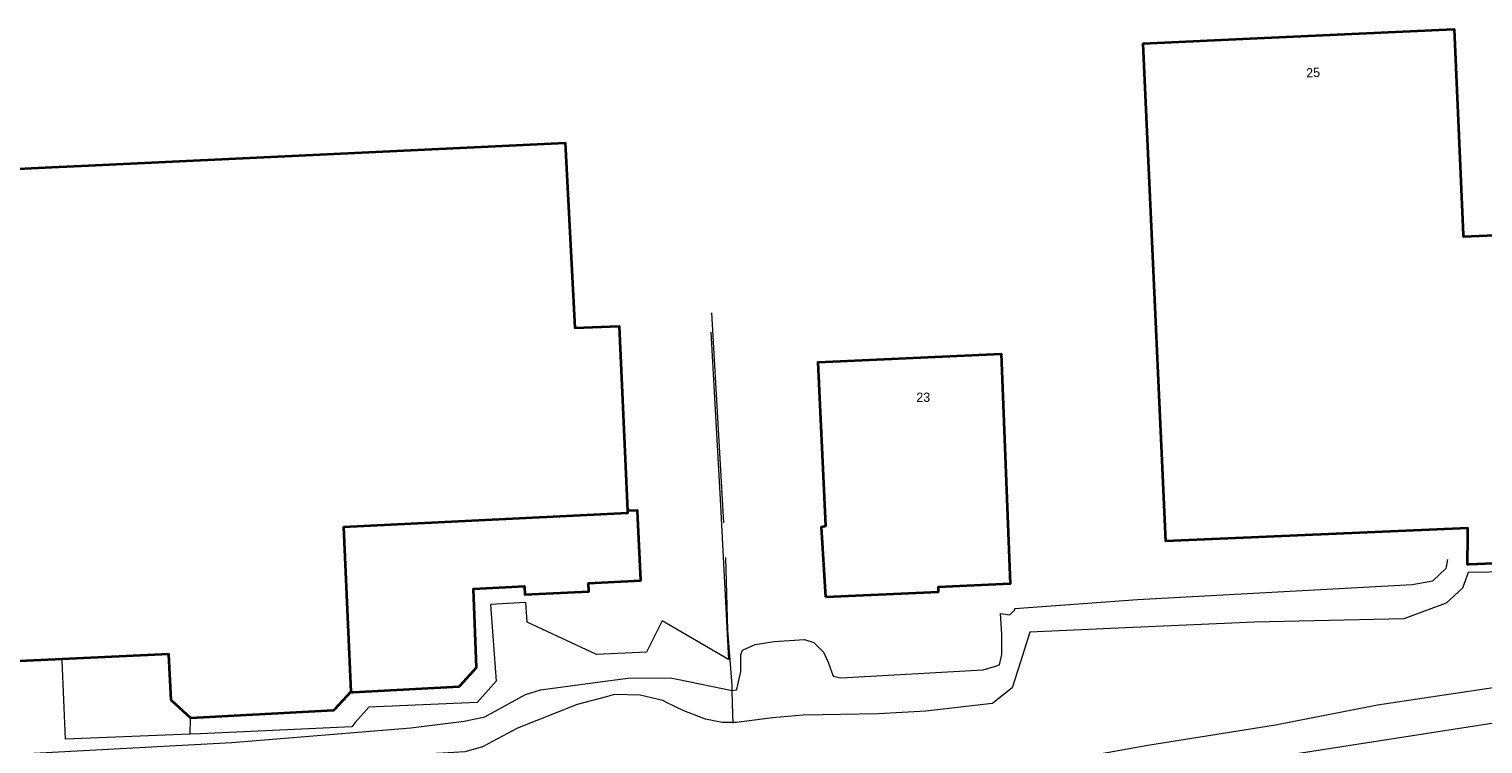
# Model space of a CAD drawing. Header units: metres. Extents: x 169249 to 194689, y 406250 to 412203.
# Tile 95 of 256: x 173249 to 173406, y 406543 to 406620. Entities that reach past the tile are written whole.
import ezdxf
from ezdxf.enums import TextEntityAlignment as Align

# ---------------------------------------------------------------- set-up
doc = ezdxf.new("R2010")
doc.units = ezdxf.units.M
for name, color, linetype, lineweight in [('BGT_NLCS_N264$0$B-WE-GW-WATERGANG_INSTEEK-G', 252, 'CONTINUOUS', 18), ('BGT_NLCS_N264$0$B-WE-GW-WATERGANG_SLOOT_BODEM-G', 252, 'CONTINUOUS', 18), ('BGT_NLCS_N264$0$B-WE-GW-WATERGANG_WATERLIJN-G', 252, 'CONTINUOUS', 18), ('BGT_NLCS_N264$0$B-WE-IE-TERREINAFSCHEIDING_KUNSTMATIG_HEKWERK-G', 252, 'BGT_NLCS_N264$0$IE-TERREINAFSCHEIDING-KUNSTMATIG', 18), ('BGT_NLCS_N264$0$B-WE-OG-TOPOGRAFIE_BEBOUWING-G', 252, 'CONTINUOUS', 35), ('BGT_NLCS_N264$0$B-WE-OG-TOPOGRAFIE_WATER-GV', 252, 'CONTINUOUS', 18), ('BGT_NLCS_N264$0$B-WE-OG-TOPOGRAFIE_WEG_VERHARD-G', 252, 'CONTINUOUS', 18), ('X-XX-AL-REFERENTIE-G', 7, 'CONTINUOUS', 18)]:
    doc.layers.add(name, color=color, linetype=linetype, lineweight=lineweight)
doc.layers.add('BGT_NLCS_N264$0$Label_Nummeraanduidingreeks', color=252, linetype='CONTINUOUS')
doc.styles.add('BGT_NLCS_N264$0$STANDARD', font='txt')
doc.linetypes.add('BGT_NLCS_N264$0$IE-TERREINAFSCHEIDING-KUNSTMATIG', pattern='A,4,[82,NLCS.SHX,S=0.75,R=90,X=0,Y=0],4,-2', length=10)

# ---------------------------------------------------------------- blocks, each defined once
blk = doc.blocks.new('BGT_NLCS_N264')
at = {"layer": 'BGT_NLCS_N264$0$B-WE-GW-WATERGANG_INSTEEK-G'}
for points in [[(173324.78, 406548.7, 18.43), (173325.25, 406548.79, 18.4), (173325.3, 406548.98, 18.43), (173325.7, 406550.75, 18.68), (173325.69, 406552.55, 18.73), (173325.89, 406553.03, 18.73), (173327.24, 406553.66, 18.72), (173329.3, 406553.97, 18.64), (173332.55, 406554.18, 18.7), (173333.57, 406553.88, 18.69), (173334.62, 406552.84, 18.68), (173335.12, 406551.74, 18.66), (173335.65, 406550.25, 18.71), (173336.49, 406550.06, 18.7), (173351.8, 406550.92, 18.66), (173353.02, 406551.29, 18.69), (173353.58, 406551.46, 18.7), (173353.83, 406552.57, 18.81), (173353.81, 406554.77, 18.94), (173353.67, 406556.99, 18.94), (173354.68, 406556.86, 18.81), (173355.21, 406557.37, 18.81), (173355.21, 406557.52, 18.84), (173368.43, 406558.48, 18.72), (173398.05, 406560.12, 18.96), (173400.28, 406560.51, 19.06), (173401.69, 406561.86, 18.88), (173401.73, 406562.03, 18.88), (173401.87, 406562.79, 18.88)], [(173197.95, 406523.09, 18.1), (173198.55, 406523.62, 18.23), (173201.56, 406526.14, 18.37), (173202.34, 406526.21, 18.38), (173203.26, 406526.28, 18.39), (173228.33, 406527.49, 18.39), (173235.13, 406527.78, 18.34), (173235.2, 406527.79, 18.34), (173235.98, 406528.42, 18.36), (173246.09, 406541.43, 18.53), (173247.01, 406541.81, 18.58), (173248.18, 406541.87, 18.59), (173270.84, 406543.09, 18.62), (173290.14, 406544.67, 18.67), (173295.9, 406545.4, 18.66), (173298.11, 406545.86, 18.66), (173302.49, 406548.26, 18.6), (173304.12, 406548.77, 18.67), (173311.33, 406549.74, 18.65), (173313.55, 406550.04, 18.65), (173318.1, 406550.06, 18.6), (173318.84, 406549.91, 18.58), (173324.76, 406548.69, 18.43), (173324.78, 406548.7, 18.43)]]:
    blk.add_polyline3d(points, dxfattribs=at)
at = {"layer": 'BGT_NLCS_N264$0$B-WE-GW-WATERGANG_SLOOT_BODEM-G'}
blk.add_polyline3d([(173120.36, 406498.01, 16.45), (173137.62, 406501.87, 16.35), (173159.2, 406505.47, 16.44), (173181.73, 406509.73, 16.01), (173214.29, 406515.72, 16.05), (173245.04, 406521.3, 16), (173257.37, 406523.51, 16.04), (173271.98, 406526.38, 16.01), (173287.77, 406528.67, 16.01), (173303.34, 406531.25, 16.07), (173317.03, 406533.7, 16.18), (173330.96, 406536.63, 16.21), (173346.05, 406538.74, 16.25), (173355.95, 406540.37, 16.18), (173369.56, 406542.82, 15.96), (173383.33, 406545.02, 16.25), (173394.3, 406547.17, 16.37), (173408.2, 406549.23, 16.5), (173419.01, 406551.05, 16.65), (173429.59, 406552.29, 16.81), (173429.67, 406560.71, 16.75), (173429.68, 406561.81, 16.74), (173429.2, 406561.8, 16.75), (173404.08, 406561.4, 17.08)], dxfattribs=at)
at = {"layer": 'BGT_NLCS_N264$0$B-WE-GW-WATERGANG_WATERLIJN-G'}
for points in [[(173404.08, 406561.4, 17.08), (173403.46, 406559.73, 17.08), (173401.72, 406558.11, 17.08), (173397.15, 406556.41, 17.14), (173381.04, 406556.06, 17.02), (173367.14, 406555.43, 17.14), (173356.84, 406554.97, 17.22), (173356.63, 406554.3, 17.22), (173355.83, 406551.79, 17.22), (173354.94, 406548.99, 17.22), (173352.85, 406547.35, 17.29), (173352.79, 406547.31, 17.29), (173345.62, 406546.48, 17.02), (173340.55, 406546.2, 17.02), (173332.41, 406546.05, 17.02), (173329.11, 406545.76, 17.02), (173325.23, 406545.27, 17.02), (173324.87, 406545.26, 17.02)], [(173324.87, 406545.26, 17.02), (173323.7, 406545.26, 17.02), (173321.91, 406545.61, 17.02), (173319.56, 406546.53, 17.02), (173317.85, 406547.35, 17.02), (173317.28, 406547.62, 17.02), (173314.86, 406548.19, 17.02), (173312.09, 406548.26, 17.02), (173311.07, 406547.99, 17.02), (173308.05, 406547.18, 17.02), (173301.63, 406544.64, 17.02), (173297.87, 406542.65, 17.02), (173295.96, 406542.09, 17.02), (173293.6, 406541.94, 17.02), (173276.61, 406541.06, 17.02), (173249.06, 406539.72, 17.02), (173247.57, 406539.28, 17.02)]]:
    blk.add_polyline3d(points, dxfattribs=at)
at = {"layer": 'BGT_NLCS_N264$0$B-WE-IE-TERREINAFSCHEIDING_KUNSTMATIG_HEKWERK-G'}
for p, q in [((173323.86, 406566.76, 18.68), (173322.57, 406589.34, 18.71)), ((173324.87, 406545.19, 17.41), (173324.87, 406545.26, 17.43))]:
    blk.add_line(p, q, dxfattribs=at)
for points in [[(173324.78, 406548.7, 18.39), (173324.77, 406549.06, 18.49), (173324.77, 406549.23, 18.54), (173324.29, 406555.2, 18.74), (173324.08, 406563.03, 18.73)], [(173324.87, 406545.26, 17.43), (173324.85, 406546.1, 17.66), (173324.78, 406548.7, 18.39)]]:
    blk.add_polyline3d(points, dxfattribs=at)
at = {"layer": 'BGT_NLCS_N264$0$B-WE-OG-TOPOGRAFIE_BEBOUWING-G'}
blk.add_line((173313.48, 406568.04, 21.92), (173313.44, 406568.03, 21.92), dxfattribs=at)
for points in [[(173418.98, 406598.21, 29.15), (173419.28, 406591.95, 28.75), (173419.47, 406587.96, 28.49), (173420.01, 406576.74, 27.77), (173420.2, 406576.74, 27.77), (173423.56, 406576.7, 27.77), (173424.73, 406576.68, 27.77), (173425.35, 406563.14, 27.59), (173404.17, 406562.28, 27.62), (173404, 406562.27, 27.62), (173404.03, 406565.33, 30.4), (173404.04, 406566.17, 31.16), (173371.48, 406564.77, 30.65), (173369.06, 406618.31, 30.86), (173369.06, 406618.34, 30.86), (173381.33, 406618.91, 30.96), (173402.52, 406619.9, 31.13), (173402.56, 406619.9, 31.13), (173403.54, 406597.77, 30.66), (173403.55, 406597.56, 30.65), (173418.98, 406598.21, 29.15)], [(173236.81, 406604.34, 23.08), (173236.97, 406604.35, 23.08), (173238.98, 406604.44, 23.08), (173251.45, 406605.04, 23.08), (173254.64, 406605.19, 23.08), (173306.76, 406607.67, 23.08), (173307.82, 406587.73, 23.08), (173312.58, 406587.93, 23.08), (173313.48, 406568.04, 23.08)], [(173334.85, 406558.75, 26.09), (173334.38, 406566.33, 26.08), (173334.85, 406566.41, 26.08), (173334.03, 406584.03, 25.71), (173353.74, 406584.95, 25.85), (173354.73, 406560.2, 25.64), (173346.96, 406559.81, 26.01), (173346.98, 406559.28, 25.99), (173346.98, 406559.28, 25.99), (173344.6, 406559.17, 26.01), (173334.85, 406558.75, 26.09)], [(173313.48, 406568.04, 23.08), (173313.49, 406567.78, 23.08), (173282.9, 406566.29, 23.08), (173283.68, 406548.57, 23.08), (173281.91, 406546.65, 23.08), (173281.8, 406546.54, 23.08), (173266.44, 406545.71, 23.08), (173264.4, 406547.6, 23.08), (173264.33, 406547.66, 23.08), (173264.3, 406547.69, 23.08), (173264.06, 406552.53, 23.08), (173264.05, 406552.6, 23.08), (173239.49, 406551.45, 23.08), (173239.21, 406551.43, 23.08), (173238.09, 406576.64, 23.08), (173238.08, 406576.82, 23.08), (173237.89, 406576.84, 23.08)], [(173283.76, 406548.53, 21.92), (173283.91, 406548.53, 21.92), (173295.35, 406549.14, 21.92), (173295.44, 406549.23, 21.92), (173297.23, 406551.18, 21.92), (173296.89, 406559.66, 21.92), (173302.39, 406559.93, 21.92), (173302.39, 406559.81, 21.92), (173302.42, 406559.03, 21.92), (173309.32, 406559.35, 21.92), (173309.27, 406560.25, 21.92), (173314.93, 406560.53, 21.92), (173314.93, 406560.57, 21.92), (173314.58, 406568.02, 21.92), (173314.58, 406568.09, 21.92), (173313.63, 406568.04, 21.92), (173313.48, 406568.04, 21.92)]]:
    blk.add_polyline3d(points, dxfattribs=at)
at = {"layer": 'BGT_NLCS_N264$0$B-WE-OG-TOPOGRAFIE_WATER-GV'}
blk.add_polyline3d([(173052.6, 406487.37, 17.79), (173053.94, 406486.93, 17.75), (173055.7, 406486.71, 17.78), (173058.03, 406486.74, 17.73), (173065.8, 406486.94, 17.81), (173068.9, 406487.16, 17.82), (173077.19, 406488.71, 17.75), (173092.81, 406491.42, 17.78), (173109.14, 406494.21, 17.76), (173123.8, 406496.95, 17.86), (173145.2, 406500.4, 17.95), (173159.94, 406503.29, 17.87), (173171.28, 406505.19, 17.95), (173217.37, 406513.03, 18), (173248.73, 406518.46, 18.02), (173281.34, 406523.97, 18.17), (173321.09, 406530.68, 18.26), (173354.22, 406536.19, 18.28), (173382.83, 406541.49, 18.24), (173410.07, 406545.72, 18.36), (173430.57, 406549.32, 18.38), (173432.11, 406549.6, 18.37)], dxfattribs=at)
at = {"layer": 'BGT_NLCS_N264$0$B-WE-OG-TOPOGRAFIE_WEG_VERHARD-G'}
blk.add_line((173266.35, 406543.99, 18.61), (173266.4, 406545.65, 18.61), dxfattribs=at)
for points in [[(173322.47, 406587.26, 18.58), (173323.47, 406569.31, 18.58), (173324.38, 406552.05, 18.55), (173317.22, 406556.2, 18.53), (173315.55, 406552.84, 18.53), (173310.15, 406552.57, 18.57), (173302.67, 406556.07, 18.58), (173302.55, 406558.17, 18.54), (173298.73, 406557.95, 18.58), (173299.32, 406549.72, 18.63), (173297.28, 406547.4, 18.65), (173285.62, 406546.92, 18.65), (173284.16, 406545.24, 18.65), (173283.78, 406544.8, 18.65), (173267.46, 406544.05, 18.61), (173266.35, 406543.99, 18.61)], [(173266.35, 406543.99, 18.61), (173252.94, 406543.45, 18.54), (173252.58, 406551.92, 18.54)]]:
    blk.add_polyline3d(points, dxfattribs=at)
at = {"layer": 'BGT_NLCS_N264$0$Label_Nummeraanduidingreeks', "color": 7, "lineweight": 18, "style": 'BGT_NLCS_N264$0$STANDARD'}
blk.add_text('25', height=1, rotation=2.7, dxfattribs=at).set_placement((173387.37, 406615.22), align=Align.MIDDLE)
blk.add_text('23', height=1, dxfattribs=at).set_placement((173345.36, 406580.27), align=Align.MIDDLE)

msp = doc.modelspace()

# ---------------------------------------------------------------- block references
at = {"layer": 'X-XX-AL-REFERENTIE-G'}
msp.add_blockref('BGT_NLCS_N264', (0, 0), dxfattribs=at)

doc.saveas('drawing.dxf')
